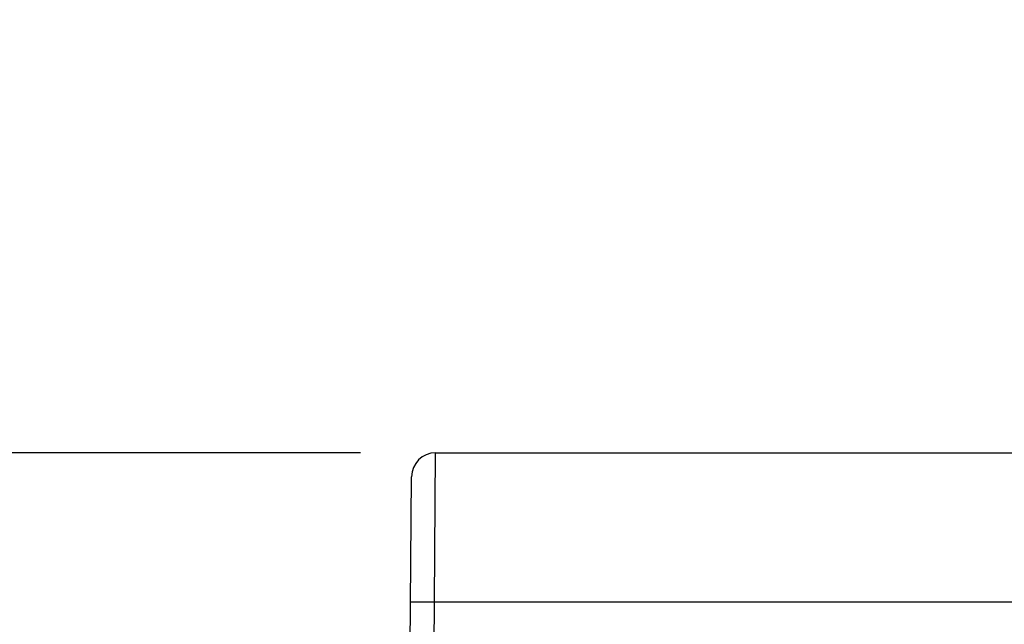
# Model space of a CAD drawing. Header units: inches. Extents: x 0 to 22, y 0 to 17.
# Tile 42 of 61: x 8.491 to 9.309, y 14.027 to 14.53. Entities that reach past the tile are written whole.
import ezdxf

# ---------------------------------------------------------------- set-up
doc = ezdxf.new("R2010")
doc.units = ezdxf.units.IN
doc.header["$LTSCALE"] = 1.21
doc.header["$MEASUREMENT"] = 0
doc.layers.get('0').update_dxf_attribs({"linetype": 'CONTINUOUS'})
doc.layers.add('DIMENSIONS', color=7, linetype='CONTINUOUS')
doc.styles.get("Standard").update_dxf_attribs({"font": 'txt', "width": 0.8})
doc.dimstyles.new('DIMSTYLE_1', dxfattribs={"dimtxt": 0.125, "dimasz": 0.18, "dimexe": 0.18, "dimexo": 0.0625, "dimgap": 0.09, "dimtad": 0, "dimtih": 1, "dimtoh": 1, "dimdec": 3, "dimzin": 4, "dimdsep": 46, "dimtxsty": 'STANDARD', "dimblk": '_FILLED', "dimblk1": '_FILLED', "dimblk2": '_FILLED', "dimcen": 0.09, "dimadec": 0, "dimazin": 0, "dimtp": 0.01, "dimtm": 0.01, "dimtfac": 1, "dimtdec": 3, "dimtofl": 0, "dimtmove": 0, "dimatfit": 3, "dimldrblk": '_FILLED', "dimfxl": 1, "dimtolj": 1, "dimtzin": 4, "dimarcsym": 0})

# ---------------------------------------------------------------- blocks, each defined once
blk = doc.blocks.new('_FILLED')
at = {"color": 0, "linetype": 'BYBLOCK'}
blk.add_solid([(0, 0), (-1, 0.1736), (-1, -0.1736)], dxfattribs=at)
blk = doc.blocks.new('*D0')
at = {"layer": 'DIMENSIONS', "color": 2, "linetype": 'CONTINUOUS'}
for p, q in [((7.4755, 14.16955), (7.4755, 14.52955)), ((8.77383, 14.16955), (7.3505, 14.16955)), ((8.77383, 13.38955), (7.3505, 13.38955)), ((7.4755, 13.38955), (7.4755, 13.02955))]:
    blk.add_line(p, q, dxfattribs=at)
at = {"layer": 'DIMENSIONS', "color": 2, "linetype": 'CONTINUOUS', "xscale": 0.18, "yscale": 0.18, "zscale": 0.18}
for p, rotation in [((7.4755, 14.16955), 270), ((7.4755, 13.38955), 90)]:
    blk.add_blockref('_FILLED', p, dxfattribs=dict(at, rotation=rotation))
at = {"layer": 'DIMENSIONS', "color": 2, "linetype": 'CONTINUOUS', "insert": (7.4755, 13.84205), "char_height": 0.125, "width": 1.225, "attachment_point": 2, "line_spacing_factor": 0.9}
blk.add_mtext('.780{\\Ftxt.shx;\\W1.000000;\\H0.125000; }[19.81]', dxfattribs=at)

msp = doc.modelspace()

# ---------------------------------------------------------------- linework, layer by layer
at = {"color": 9, "linetype": 'CONTINUOUS'}
for p, q in [((8.83542, 14.04564), (8.83633, 14.16955)), ((8.81542, 14.04564), (8.83542, 14.04564)), ((8.83319, 13.78955), (8.83542, 14.04564)), ((8.83542, 14.04564), (12.81319, 14.04564))]:
    msp.add_line(p, q, dxfattribs=at)
at = {"color": 7, "linetype": 'CONTINUOUS'}
for p, q in [((8.83633, 14.16955), (12.81319, 14.16955)), ((8.81319, 13.78955), (8.81633, 14.14973))]:
    msp.add_line(p, q, dxfattribs=at)
msp.add_arc((8.83633, 14.14955), 0.02, 89.99994, 179.49269, dxfattribs=at)

# ---------------------------------------------------------------- dimensions: what is measured, and where the dimension line sits
at = {"layer": 'DIMENSIONS', "color": 2, "linetype": 'CONTINUOUS'}
dim = msp.add_linear_dim(base=(7.4755, 13.38955), p1=(8.77383, 14.16955), p2=(8.77383, 13.38955), angle=270, dimstyle='DIMSTYLE_1', dxfattribs=at)
dim.commit()
dim.dimension.update_dxf_attribs({"geometry": '*D0', "text_midpoint": (7.3505, 13.77955), "dimtype": 160})

doc.saveas('drawing.dxf')
